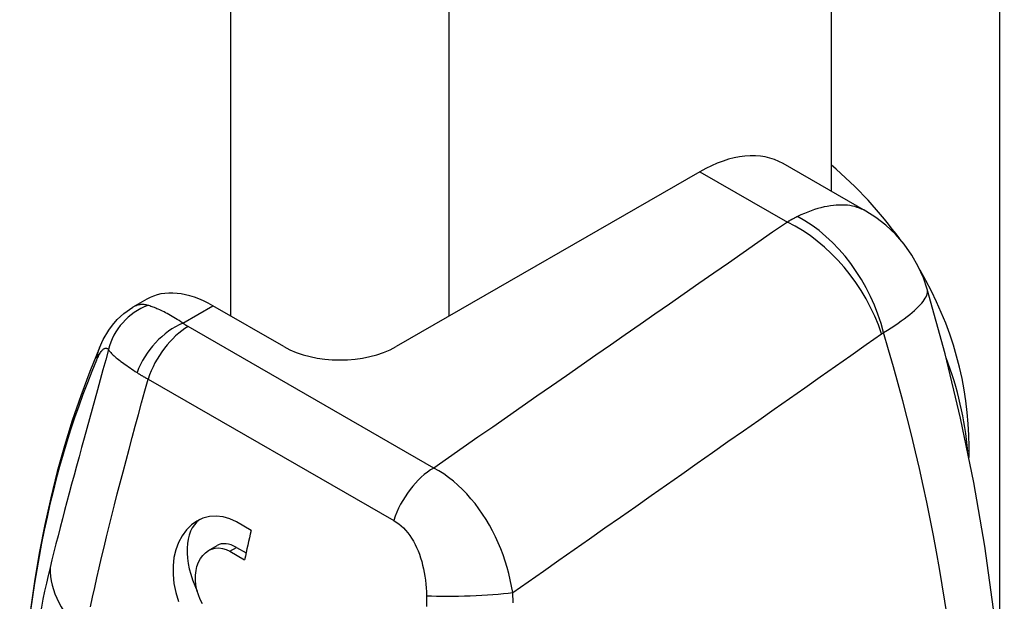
# Model space of a CAD drawing. Header units: inches. Extents: x 5.1 to 81, y 4.4 to 51.
# Tile 53 of 56: x 76.253 to 77.183, y 33.25 to 33.8. Entities that reach past the tile are written whole.
import ezdxf

# ---------------------------------------------------------------- set-up
doc = ezdxf.new("R2010")
doc.units = ezdxf.units.IN
doc.header["$MEASUREMENT"] = 0
doc.layers.add('Visible Edges(ANSI)', color=7, linetype='Continuous', lineweight=25)
doc.layers.add('Visible Tangent Edges(ANSI)', color=7, linetype='Continuous', lineweight=25)

msp = doc.modelspace()

# ---------------------------------------------------------------- linework, layer by layer
at = {"layer": 'Visible Edges(ANSI)'}
for p, q in [((77.01958, 35.54981), (77.01958, 33.63769)), ((77.05214, 33.61894), (76.97419, 33.66382)), ((76.8956, 33.6561), (76.60875, 33.49092)), ((76.37326, 33.53565), (76.36024, 33.52815)), ((76.50268, 33.49092), (76.43564, 33.52952)), ((77.14964, 33.3862), (77.14964, 33.39647)), ((76.47189, 33.31733), (76.45797, 33.32535)), ((76.43162, 33.29828), (76.43981, 33.303)), ((76.45798, 33.30121), (76.46703, 33.296)), ((76.45176, 33.29763), (76.46568, 33.28962))]:
    msp.add_line(p, q, dxfattribs=at)
at = {"layer": 'Visible Edges(ANSI)', "flags": 128}
for points in [[(77.1102, 33.54513), (77.10656, 33.55576), (77.10172, 33.56658), (77.09563, 33.57729), (77.08837, 33.58755), (77.08012, 33.59705), (77.07112, 33.60553), (77.0617, 33.61284), (77.05214, 33.61894)], [(77.10119, 32.64834), (77.11127, 32.6718), (77.12066, 32.6957), (77.12936, 32.72002), (77.13738, 32.74475), (77.14473, 32.76987), (77.15141, 32.79537), (77.15743, 32.82121), (77.1628, 32.8474), (77.16752, 32.87392), (77.17161, 32.90076), (77.17505, 32.9279), (77.17787, 32.95533), (77.18164, 33.011), (77.18296, 33.06768), (77.18187, 33.12527), (77.17842, 33.18367), (77.17264, 33.24278), (77.16457, 33.30248), (77.15425, 33.36268), (77.14172, 33.42326), (77.12702, 33.48412), (77.1102, 33.54513)], [(76.32861, 33.48985), (76.3323, 33.49773), (76.33737, 33.50636), (76.34084, 33.51116), (76.34537, 33.51642), (76.35157, 33.52217), (76.36024, 33.52815)], [(76.32861, 33.48985), (76.31948, 33.46743), (76.31094, 33.4445), (76.30299, 33.42109), (76.29563, 33.39721), (76.28886, 33.37287), (76.28269, 33.34809), (76.2771, 33.32287), (76.27211, 33.29724), (76.26771, 33.27121), (76.26389, 33.24478), (76.26067, 33.21798), (76.25804, 33.19081), (76.25599, 33.16329), (76.25453, 33.13544), (76.25365, 33.10727), (76.25336, 33.07879)], [(76.45797, 33.32535), (76.45182, 33.32827), (76.44538, 33.33015), (76.43884, 33.33087), (76.43243, 33.33036), (76.42633, 33.32872), (76.42074, 33.32609), (76.41558, 33.32246), (76.41084, 33.3178), (76.40669, 33.31222), (76.40329, 33.30584), (76.40072, 33.29888), (76.399, 33.29157), (76.39814, 33.28386), (76.39812, 33.27564), (76.39899, 33.26713), (76.40079, 33.25858), (76.40339, 33.25024)], [(76.42591, 33.24778), (76.42381, 33.25195), (76.42207, 33.25634), (76.4207, 33.26097), (76.41977, 33.26571), (76.41933, 33.27043), (76.41936, 33.27498), (76.41983, 33.27925), (76.42076, 33.28328), (76.42214, 33.28712), (76.42396, 33.29064), (76.42618, 33.2937), (76.42873, 33.29624), (76.4315, 33.29822), (76.43452, 33.29963), (76.43781, 33.30049), (76.44129, 33.30074), (76.44485, 33.30031), (76.44838, 33.29926), (76.45176, 33.29763)]]:
    msp.add_lwpolyline(points, dxfattribs=at)
at = {"layer": 'Visible Edges(ANSI)'}
for centre, major_axis, ratio, start_param, end_param in [((76.8956, 33.52735), (0.07859, 0.13647), 0.578093, 0, 0.783464), ((76.6772, 33.39647), (-0.47244, 0), 0.817547, 3.674141, 3.901793), ((76.6772, 33.39647), (0.47244, 0), 0.817547, 0, 0.446075), ((76.43564, 33.42733), (-0.06238, 0.10832), 0.578093, 5.499721, 6.283185), ((76.55572, 33.52145), (0.075, 0), 0.575862, 3.926991, 5.497787), ((76.6772, 33.36479), (0.47244, 0), 0.817547, 0.070197, 0.304012), ((76.45798, 33.27144), (-0.03291, 0.05715), 0.578093, 0.055352, 1.440516), ((76.90908, 33.40574), (0.32425, 0.56307), 0.578093, 2.041693, 2.089105), ((76.45798, 33.27144), (-0.01817, 0.03156), 0.578093, 5.499721, 6.283185)]:
    msp.add_ellipse(centre, major_axis=major_axis, ratio=ratio, start_param=start_param, end_param=end_param, dxfattribs=at)
at = {"layer": 'Visible Tangent Edges(ANSI)'}
for p, q in [((77.17854, 35.78043), (77.17854, 33.18215)), ((76.45248, 35.34214), (76.45248, 33.51983)), ((76.65895, 33.51983), (76.65895, 35.34214)), ((76.8956, 33.6561), (76.97813, 33.60858)), ((76.40725, 33.51318), (76.43564, 33.52952)), ((76.64427, 33.37622), (76.41238, 33.50976)), ((76.37458, 33.46023), (76.60647, 33.32669)), ((76.45176, 33.29763), (76.45798, 33.30121))]:
    msp.add_line(p, q, dxfattribs=at)
at = {"layer": 'Visible Tangent Edges(ANSI)', "flags": 128}
for points in [[(77.05216, 33.61892), (77.05026, 33.61995), (77.04828, 33.62088), (77.04623, 33.62172), (77.0441, 33.62246), (77.0419, 33.6231), (77.03961, 33.62363), (77.03724, 33.62405), (77.0348, 33.62436), (77.03229, 33.62455), (77.0297, 33.62464), (77.02705, 33.62462), (77.02434, 33.62448), (77.02156, 33.62423), (77.01872, 33.62386), (77.01582, 33.62338), (77.01288, 33.62278), (77.00988, 33.62207), (77.00683, 33.62124), (77.00373, 33.62029), (77.0006, 33.61922), (76.99742, 33.61804), (76.99421, 33.61674), (76.99096, 33.61531), (76.98768, 33.61376)], [(76.97813, 33.60858), (76.96422, 33.59889), (76.95032, 33.58921), (76.93641, 33.57953), (76.9225, 33.56984), (76.90859, 33.56016), (76.89468, 33.55048), (76.88078, 33.5408), (76.86687, 33.53111), (76.85296, 33.52143), (76.83905, 33.51175), (76.82514, 33.50207), (76.81123, 33.49239), (76.79732, 33.48271), (76.78341, 33.47302), (76.76949, 33.46334), (76.75558, 33.45366), (76.74167, 33.44398), (76.72776, 33.4343), (76.71384, 33.42462), (76.69993, 33.41494), (76.68602, 33.40526), (76.6721, 33.39558), (76.65819, 33.3859), (76.64427, 33.37622)], [(76.98768, 33.61376), (76.98728, 33.61357), (76.98688, 33.61337), (76.98648, 33.61317), (76.98608, 33.61297), (76.98569, 33.61277), (76.98529, 33.61256), (76.98489, 33.61236), (76.98449, 33.61215), (76.98409, 33.61194), (76.98369, 33.61173), (76.98329, 33.61151), (76.9829, 33.6113), (76.9825, 33.61108), (76.9821, 33.61086), (76.9817, 33.61064), (76.9813, 33.61042), (76.98091, 33.6102), (76.98051, 33.60997), (76.98011, 33.60974), (76.97971, 33.60951), (76.97932, 33.60928), (76.97892, 33.60905), (76.97852, 33.60881), (76.97813, 33.60858)], [(77.06902, 33.50412), (77.07265, 33.50638), (77.07613, 33.50861), (77.07945, 33.51081), (77.08262, 33.51297), (77.08562, 33.51509), (77.08846, 33.51717), (77.09113, 33.51921), (77.09364, 33.5212), (77.09598, 33.52314), (77.09815, 33.52504), (77.10014, 33.52687), (77.10196, 33.52866), (77.1036, 33.53038), (77.10507, 33.53204), (77.10635, 33.53364), (77.10745, 33.53518), (77.10837, 33.53665), (77.10912, 33.53805), (77.1097, 33.53939), (77.11012, 33.54067), (77.11037, 33.54188), (77.11047, 33.54303), (77.1104, 33.54412), (77.11019, 33.54515)], [(76.37443, 33.52986), (76.37385, 33.53002), (76.37326, 33.53017), (76.37268, 33.53029), (76.37209, 33.5304), (76.3715, 33.53049), (76.37091, 33.53056), (76.37032, 33.5306), (76.36973, 33.53063), (76.36914, 33.53064), (76.36854, 33.53063), (76.36795, 33.5306), (76.36736, 33.53054), (76.36676, 33.53047), (76.36617, 33.53037), (76.36557, 33.53025), (76.36498, 33.53011), (76.36438, 33.52994), (76.36379, 33.52976), (76.3632, 33.52955), (76.3626, 33.52932), (76.36201, 33.52906), (76.36142, 33.52878), (76.36083, 33.52848), (76.36024, 33.52815)], [(76.40725, 33.51318), (76.40553, 33.51432), (76.40382, 33.51543), (76.40214, 33.5165), (76.40048, 33.51753), (76.39884, 33.51852), (76.39723, 33.51947), (76.39565, 33.52038), (76.3941, 33.52125), (76.39259, 33.52207), (76.39111, 33.52285), (76.38966, 33.5236), (76.38826, 33.5243), (76.38688, 33.52496), (76.38555, 33.52558), (76.38425, 33.52617), (76.38299, 33.52672), (76.38177, 33.52723), (76.38059, 33.52771), (76.37945, 33.52815), (76.37836, 33.52856), (76.37731, 33.52893), (76.3763, 33.52927), (76.37534, 33.52958), (76.37443, 33.52986)], [(76.41238, 33.50976), (76.41215, 33.50989), (76.41192, 33.51003), (76.41169, 33.51016), (76.41147, 33.5103), (76.41124, 33.51044), (76.41102, 33.51057), (76.4108, 33.51071), (76.41058, 33.51085), (76.41036, 33.51099), (76.41014, 33.51113), (76.40992, 33.51127), (76.40971, 33.51141), (76.4095, 33.51156), (76.40929, 33.5117), (76.40908, 33.51185), (76.40887, 33.51199), (76.40866, 33.51214), (76.40845, 33.51228), (76.40825, 33.51243), (76.40805, 33.51258), (76.40785, 33.51273), (76.40765, 33.51288), (76.40745, 33.51303), (76.40725, 33.51318)], [(76.71881, 33.25856), (76.73333, 33.26874), (76.74785, 33.27892), (76.76237, 33.2891), (76.77689, 33.29928), (76.79141, 33.30946), (76.80593, 33.31964), (76.82045, 33.32982), (76.83496, 33.34001), (76.84948, 33.35019), (76.86399, 33.36037), (76.87851, 33.37056), (76.89303, 33.38074), (76.90754, 33.39092), (76.92205, 33.40111), (76.93657, 33.41129), (76.95108, 33.42148), (76.96559, 33.43167), (76.98011, 33.44185), (76.99462, 33.45204), (77.00913, 33.46223), (77.02364, 33.47242), (77.03815, 33.48261), (77.05266, 33.49279), (77.06717, 33.50298)], [(77.06717, 33.50298), (77.06724, 33.50304), (77.06732, 33.50309), (77.06739, 33.50314), (77.06747, 33.50319), (77.06754, 33.50324), (77.06762, 33.50329), (77.0677, 33.50334), (77.06777, 33.50339), (77.06785, 33.50344), (77.06793, 33.50349), (77.068, 33.50354), (77.06808, 33.50359), (77.06816, 33.50363), (77.06824, 33.50368), (77.06831, 33.50373), (77.06839, 33.50377), (77.06847, 33.50382), (77.06855, 33.50386), (77.06862, 33.50391), (77.0687, 33.50395), (77.06878, 33.50399), (77.06886, 33.50404), (77.06894, 33.50408), (77.06902, 33.50412)], [(76.33717, 33.48805), (76.33459, 33.4785), (76.33201, 33.46901), (76.32943, 33.45958), (76.32686, 33.45021), (76.32431, 33.44091), (76.32176, 33.43169), (76.31924, 33.42254), (76.31674, 33.41347), (76.31426, 33.40449), (76.31182, 33.3956), (76.30941, 33.3868), (76.30703, 33.3781), (76.30469, 33.36949), (76.30239, 33.36099), (76.30013, 33.3526), (76.29792, 33.34431), (76.29576, 33.33613), (76.29364, 33.32806), (76.29157, 33.32011), (76.28956, 33.31228), (76.2876, 33.30456), (76.28569, 33.29696), (76.28384, 33.28949), (76.28205, 33.28214)], [(76.32597, 33.47809), (76.32652, 33.47937), (76.32708, 33.48057), (76.32763, 33.4817), (76.32818, 33.48276), (76.32873, 33.48374), (76.32926, 33.48464), (76.3298, 33.48546), (76.33032, 33.48619), (76.33083, 33.48685), (76.33133, 33.48743), (76.33183, 33.48793), (76.33231, 33.48835), (76.33278, 33.4887), (76.33324, 33.48898), (76.33369, 33.48918), (76.33413, 33.48931), (76.33455, 33.48938), (76.33496, 33.48937), (76.33536, 33.4893), (76.33575, 33.48917), (76.33612, 33.48898), (76.33649, 33.48872), (76.33684, 33.48841), (76.33717, 33.48805)], [(76.33717, 33.48805), (76.33761, 33.48737), (76.33812, 33.48668), (76.33869, 33.48597), (76.33933, 33.48525), (76.34002, 33.4845), (76.34078, 33.48373), (76.34161, 33.48294), (76.34249, 33.48213), (76.34343, 33.4813), (76.34443, 33.48045), (76.34549, 33.47958), (76.34661, 33.4787), (76.34778, 33.47778), (76.34901, 33.47685), (76.35029, 33.4759), (76.35164, 33.47492), (76.35303, 33.47392), (76.35448, 33.4729), (76.35598, 33.47186), (76.35752, 33.47079), (76.35911, 33.46971), (76.36075, 33.46861), (76.36243, 33.46749), (76.36414, 33.46636)], [(76.36414, 33.46636), (76.36455, 33.46609), (76.36495, 33.46583), (76.36536, 33.46557), (76.36577, 33.46531), (76.36618, 33.46505), (76.3666, 33.46479), (76.36702, 33.46453), (76.36744, 33.46427), (76.36787, 33.46401), (76.36829, 33.46375), (76.36873, 33.46349), (76.36916, 33.46324), (76.3696, 33.46298), (76.37004, 33.46273), (76.37048, 33.46247), (76.37092, 33.46222), (76.37137, 33.46197), (76.37182, 33.46172), (76.37227, 33.46147), (76.37273, 33.46122), (76.37319, 33.46097), (76.37365, 33.46072), (76.37411, 33.46047), (76.37458, 33.46023)], [(76.32025, 33.24502), (76.32218, 33.25407), (76.32419, 33.26326), (76.32627, 33.27259), (76.32843, 33.28205), (76.33066, 33.29164), (76.33297, 33.30136), (76.33534, 33.31121), (76.33779, 33.32118), (76.3403, 33.33127), (76.34287, 33.34147), (76.34551, 33.35179), (76.3482, 33.36223), (76.35095, 33.37276), (76.35376, 33.3834), (76.35661, 33.39413), (76.35951, 33.40495), (76.36246, 33.41585), (76.36544, 33.42684), (76.36845, 33.4379), (76.3715, 33.44903), (76.37458, 33.46023)], [(76.71881, 33.25856), (76.71779, 33.26452), (76.71656, 33.27049), (76.71513, 33.27645), (76.71351, 33.28239), (76.71169, 33.28829), (76.70968, 33.29414), (76.70748, 33.29992), (76.70509, 33.30564), (76.70251, 33.31126), (76.69974, 33.3168), (76.69679, 33.32224), (76.69365, 33.32755), (76.69034, 33.33272), (76.68687, 33.33775), (76.68323, 33.34259), (76.67943, 33.34725), (76.67549, 33.35171), (76.67139, 33.35596), (76.66716, 33.35999), (76.66279, 33.36378), (76.6583, 33.36731), (76.6537, 33.37058), (76.64902, 33.37355), (76.64427, 33.37622)], [(76.60647, 33.32669), (76.60886, 33.32519), (76.61119, 33.32351), (76.61344, 33.32163), (76.61561, 33.31958), (76.61769, 33.31736), (76.61967, 33.31498), (76.62155, 33.31246), (76.62333, 33.30981), (76.62501, 33.30701), (76.62659, 33.3041), (76.62806, 33.30107), (76.62943, 33.29793), (76.63069, 33.29471), (76.63184, 33.2914), (76.63289, 33.28802), (76.63382, 33.28458), (76.63465, 33.28108), (76.63537, 33.27752), (76.63598, 33.27392), (76.63649, 33.27029), (76.63689, 33.26663), (76.63719, 33.26295), (76.63738, 33.25926), (76.63747, 33.25556)], [(76.63747, 33.25556), (76.63759, 33.24547)], [(76.71924, 33.24891), (76.71881, 33.25856)]]:
    msp.add_lwpolyline(points, dxfattribs=at)
at = {"layer": 'Visible Tangent Edges(ANSI)'}
for centre, major_axis, ratio, start_param, end_param in [((76.97813, 33.50638), (0.07143, -0.10258), 0.630027, 1.126999, 2.306226), ((76.97998, 33.50752), (0.05939, -0.10999), 0.658618, 1.199996, 2.372591), ((76.39382, 33.47593), (0.04698, 0.03579), 0.967568, 1.27427, 2.263602), ((76.40725, 33.4649), (0.03611, 0.04673), 0.655504, 0.867226, 2.011668), ((76.41238, 33.46148), (0.02947, 0.05118), 0.578093, 0.783464, 1.915421), ((76.13536, 33.59411), (0.71333, -1.23872), 0.578093, 0.394209, 1.180455), ((76.38296, 33.46674), (-0.05435, 0.02311), 0.747942, 0, 0.271696), ((77.29211, 32.48061), (-0.73308, 1.27302), 0.578093, 0.411234, 0.787332), ((76.64427, 33.32794), (0.02947, 0.05118), 0.578093, 0.783464, 1.915421), ((77.24529, 32.45365), (0.70004, -1.21564), 0.578093, 3.687859, 3.928925), ((76.39845, 33.26682), (-0.11479, 0.02781), 0.697223, 0.152692, 0.93809), ((76.67652, 33.26094), (0.05902, 0.00198), 0.092057, 3.98636, 5.508165)]:
    msp.add_ellipse(centre, major_axis=major_axis, ratio=ratio, start_param=start_param, end_param=end_param, dxfattribs=at)

doc.saveas('drawing.dxf')
